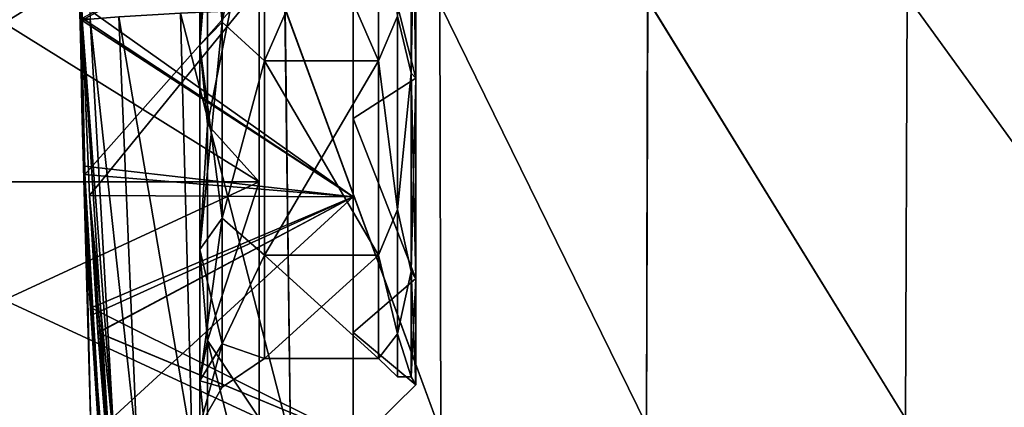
# Model space of a CAD drawing. Header units: millimetres. Extents: x -36 to 82, y -89 to 17.
# Tile 55 of 79: x -16.24 to -5.78, y -9.63 to -5.51. Entities that reach past the tile are written whole.
import ezdxf

# ---------------------------------------------------------------- set-up
doc = ezdxf.new("R2010")
doc.units = ezdxf.units.MM
doc.header["$LTSCALE"] = 65.185185
for name, color, linetype in [('126', 7, 'CONTINUOUS'), ('127', 7, 'CONTINUOUS'), ('128', 7, 'CONTINUOUS'), ('133', 7, 'CONTINUOUS'), ('134', 7, 'CONTINUOUS'), ('137', 7, 'CONTINUOUS'), ('147', 7, 'CONTINUOUS'), ('148', 7, 'CONTINUOUS'), ('149', 7, 'CONTINUOUS'), ('154', 7, 'CONTINUOUS'), ('155', 7, 'CONTINUOUS'), ('158', 7, 'CONTINUOUS'), ('23', 7, 'CONTINUOUS'), ('24', 7, 'CONTINUOUS'), ('26', 7, 'CONTINUOUS'), ('27', 7, 'CONTINUOUS'), ('29', 7, 'CONTINUOUS'), ('39', 7, 'CONTINUOUS'), ('40', 7, 'CONTINUOUS'), ('42', 7, 'CONTINUOUS'), ('65', 7, 'CONTINUOUS'), ('66', 7, 'CONTINUOUS')]:
    doc.layers.add(name, color=color, linetype=linetype)

msp = doc.modelspace()

# ---------------------------------------------------------------- linework, layer by layer
at = {"layer": '126', "color": 7, "linetype": 'CONTINUOUS', "true_color": 0xe6e6e6}
for points in [[(-12.029, -3.261, 67.54), (-12.029, -6.129, 69.196), (-12.078, -3.232, 67.62), (-12.029, -3.261, 67.54)], [(-12.078, -3.232, 67.62), (-12.029, -6.129, 69.196), (-12.078, -6.075, 69.261), (-12.078, -3.232, 67.62)], [(-12.078, -6.074, 83.739), (-12.029, -3.261, 85.46), (-12.078, -3.232, 85.38), (-12.078, -6.074, 83.739)], [(-12.029, -6.129, 83.804), (-12.029, -3.261, 85.46), (-12.078, -6.074, 83.739), (-12.029, -6.129, 83.804)], [(-12.078, -8.184, 81.225), (-12.029, -6.129, 83.804), (-12.078, -6.074, 83.739), (-12.078, -8.184, 81.225)], [(-12.029, -6.129, 69.196), (-12.029, -8.258, 71.732), (-12.078, -6.075, 69.261), (-12.029, -6.129, 69.196)], [(-12.078, -6.075, 69.261), (-12.029, -8.258, 71.732), (-12.078, -8.184, 71.775), (-12.078, -6.075, 69.261)], [(-12.029, -8.258, 81.268), (-12.029, -6.129, 83.804), (-12.078, -8.184, 81.225), (-12.029, -8.258, 81.268)], [(-12.029, -8.258, 71.732), (-12.029, -9.39, 74.844), (-12.078, -8.184, 71.775), (-12.029, -8.258, 71.732)], [(-12.078, -8.184, 71.775), (-12.029, -9.39, 74.844), (-12.078, -9.306, 74.859), (-12.078, -8.184, 71.775)], [(-12.078, -9.306, 78.141), (-12.029, -8.258, 81.268), (-12.078, -8.184, 81.225), (-12.078, -9.306, 78.141)], [(-12.029, -9.39, 78.156), (-12.029, -8.258, 81.268), (-12.078, -9.306, 78.141), (-12.029, -9.39, 78.156)], [(-12.029, -9.39, 74.844), (-12.029, -9.39, 78.156), (-12.078, -9.306, 74.859), (-12.029, -9.39, 74.844)], [(-12.078, -9.306, 74.859), (-12.029, -9.39, 78.156), (-12.078, -9.306, 78.141), (-12.078, -9.306, 74.859)]]:
    msp.add_3dface(points, dxfattribs=at)
at = {"layer": '127', "color": 7, "linetype": 'CONTINUOUS', "true_color": 0xe6e6e6}
for points in [[(-12.425, -5.946, 69.414), (-12.425, -3.164, 67.808), (-12.225, -5.469, 68.973), (-12.425, -5.946, 69.414)], [(-12.425, -3.164, 85.192), (-12.425, -5.946, 83.586), (-12.225, -5.469, 84.027), (-12.425, -3.164, 85.192)], [(-12.078, -3.232, 67.62), (-12.078, -6.075, 69.261), (-12.225, -5.469, 68.973), (-12.078, -3.232, 67.62)], [(-12.078, -6.074, 83.739), (-12.078, -3.232, 85.38), (-12.225, -5.469, 84.027), (-12.078, -6.074, 83.739)], [(-12.225, -7.527, 71.031), (-12.425, -5.946, 69.414), (-12.225, -5.469, 68.973), (-12.225, -7.527, 71.031)], [(-12.225, -5.469, 84.027), (-12.425, -5.946, 83.586), (-12.225, -7.527, 81.969), (-12.225, -5.469, 84.027)], [(-12.078, -6.075, 69.261), (-12.225, -7.527, 71.031), (-12.225, -5.469, 68.973), (-12.078, -6.075, 69.261)], [(-12.078, -6.074, 83.739), (-12.225, -5.469, 84.027), (-12.225, -7.527, 81.969), (-12.078, -6.074, 83.739)], [(-12.425, -8.011, 71.875), (-12.425, -5.946, 69.414), (-12.225, -7.527, 71.031), (-12.425, -8.011, 71.875)], [(-12.425, -5.946, 83.586), (-12.425, -8.011, 81.125), (-12.225, -7.527, 81.969), (-12.425, -5.946, 83.586)], [(-12.078, -8.184, 81.225), (-12.078, -6.074, 83.739), (-12.225, -7.527, 81.969), (-12.078, -8.184, 81.225)], [(-12.078, -6.075, 69.261), (-12.078, -8.184, 71.775), (-12.225, -7.527, 71.031), (-12.078, -6.075, 69.261)], [(-12.225, -8.848, 73.625), (-12.425, -8.011, 71.875), (-12.225, -7.527, 71.031), (-12.225, -8.848, 73.625)], [(-12.225, -7.527, 81.969), (-12.425, -8.011, 81.125), (-12.225, -8.848, 79.375), (-12.225, -7.527, 81.969)], [(-12.078, -8.184, 71.775), (-12.225, -8.848, 73.625), (-12.225, -7.527, 71.031), (-12.078, -8.184, 71.775)], [(-12.078, -8.184, 81.225), (-12.225, -7.527, 81.969), (-12.225, -8.848, 79.375), (-12.078, -8.184, 81.225)], [(-12.425, -9.11, 74.894), (-12.425, -8.011, 71.875), (-12.225, -8.848, 73.625), (-12.425, -9.11, 74.894)], [(-12.425, -8.011, 81.125), (-12.425, -9.109, 78.106), (-12.225, -8.848, 79.375), (-12.425, -8.011, 81.125)], [(-12.078, -8.184, 71.775), (-12.078, -9.306, 74.859), (-12.225, -8.848, 73.625), (-12.078, -8.184, 71.775)], [(-12.078, -9.306, 78.141), (-12.078, -8.184, 81.225), (-12.225, -8.848, 79.375), (-12.078, -9.306, 78.141)], [(-12.225, -9.304, 76.5), (-12.425, -9.11, 74.894), (-12.225, -8.848, 73.625), (-12.225, -9.304, 76.5)], [(-12.225, -8.848, 79.375), (-12.425, -9.109, 78.106), (-12.225, -9.304, 76.5), (-12.225, -8.848, 79.375)], [(-12.078, -9.306, 74.859), (-12.225, -9.304, 76.5), (-12.225, -8.848, 73.625), (-12.078, -9.306, 74.859)], [(-12.078, -9.306, 78.141), (-12.225, -8.848, 79.375), (-12.225, -9.304, 76.5), (-12.078, -9.306, 78.141)], [(-12.425, -9.109, 78.106), (-12.425, -9.11, 74.894), (-12.225, -9.304, 76.5), (-12.425, -9.109, 78.106)], [(-12.078, -9.306, 74.859), (-12.078, -9.306, 78.141), (-12.225, -9.304, 76.5), (-12.078, -9.306, 74.859)]]:
    msp.add_3dface(points, dxfattribs=at)
at = {"layer": '128', "color": 7, "linetype": 'CONTINUOUS', "true_color": 0xe6e6e6}
for points in [[(-12.425, -3.164, 67.808), (-12.425, -5.946, 69.414), (-13.636, -5.946, 69.414), (-12.425, -3.164, 67.808)], [(-13.636, -3.164, 67.808), (-12.425, -3.164, 67.808), (-13.636, -5.946, 69.414), (-13.636, -3.164, 67.808)], [(-12.425, -5.946, 83.586), (-12.425, -3.164, 85.192), (-13.636, -3.164, 85.192), (-12.425, -5.946, 83.586)], [(-13.636, -5.946, 83.586), (-12.425, -5.946, 83.586), (-13.636, -3.164, 85.192), (-13.636, -5.946, 83.586)], [(-12.425, -5.946, 69.414), (-12.425, -8.011, 71.875), (-13.636, -8.011, 71.875), (-12.425, -5.946, 69.414)], [(-13.636, -5.946, 69.414), (-12.425, -5.946, 69.414), (-13.636, -8.011, 71.875), (-13.636, -5.946, 69.414)], [(-12.425, -8.011, 81.125), (-12.425, -5.946, 83.586), (-13.636, -5.946, 83.586), (-12.425, -8.011, 81.125)], [(-13.636, -8.011, 81.125), (-12.425, -8.011, 81.125), (-13.636, -5.946, 83.586), (-13.636, -8.011, 81.125)], [(-12.425, -8.011, 71.875), (-12.425, -9.11, 74.894), (-13.636, -9.109, 74.894), (-12.425, -8.011, 71.875)], [(-13.636, -8.011, 71.875), (-12.425, -8.011, 71.875), (-13.636, -9.109, 74.894), (-13.636, -8.011, 71.875)], [(-12.425, -9.109, 78.106), (-12.425, -8.011, 81.125), (-13.636, -8.011, 81.125), (-12.425, -9.109, 78.106)], [(-13.636, -9.109, 78.106), (-12.425, -9.109, 78.106), (-13.636, -8.011, 81.125), (-13.636, -9.109, 78.106)], [(-12.425, -9.11, 74.894), (-12.425, -9.109, 78.106), (-13.636, -9.109, 78.106), (-12.425, -9.11, 74.894)], [(-13.636, -9.109, 74.894), (-12.425, -9.11, 74.894), (-13.636, -9.109, 78.106), (-13.636, -9.109, 74.894)]]:
    msp.add_3dface(points, dxfattribs=at)
at = {"layer": '133', "color": 7, "linetype": 'CONTINUOUS', "true_color": 0xe6e6e6}
for points in [[(-14.086, -2.909, 67.547), (-14.086, -5.533, 68.884), (-14.325, -3.037, 67.152), (-14.086, -2.909, 67.547)], [(-14.086, -5.533, 84.116), (-14.086, -2.909, 85.453), (-14.325, -5.777, 84.452), (-14.086, -5.533, 84.116)], [(-14.325, -5.777, 84.452), (-14.086, -2.909, 85.453), (-14.325, -3.037, 85.848), (-14.325, -5.777, 84.452)], [(-14.086, -2.909, 67.547), (-13.636, -3.164, 67.808), (-14.086, -5.533, 68.884), (-14.086, -2.909, 67.547)], [(-14.086, -5.533, 84.116), (-13.636, -3.164, 85.192), (-14.086, -2.909, 85.453), (-14.086, -5.533, 84.116)], [(-14.325, -3.037, 67.152), (-14.086, -5.533, 68.884), (-14.325, -5.777, 68.548), (-14.325, -3.037, 67.152)], [(-14.325, -3.037, 67.152), (-14.325, -5.777, 68.548), (-14.242, -3.523, 66.821), (-14.325, -3.037, 67.152)], [(-14.325, -5.777, 84.452), (-14.325, -3.037, 85.848), (-14.242, -3.523, 86.179), (-14.325, -5.777, 84.452)], [(-13.636, -3.164, 67.808), (-13.636, -5.946, 69.414), (-14.086, -5.533, 68.884), (-13.636, -3.164, 67.808)], [(-13.636, -5.946, 83.586), (-13.636, -3.164, 85.192), (-14.086, -5.533, 84.116), (-13.636, -5.946, 83.586)], [(-14.242, -3.523, 66.821), (-14.325, -5.777, 68.548), (-14.242, -6.621, 68.61), (-14.242, -3.523, 66.821)], [(-14.242, -6.621, 84.39), (-14.325, -5.777, 84.452), (-14.242, -3.523, 86.179), (-14.242, -6.621, 84.39)], [(-14.086, -5.533, 68.884), (-14.086, -7.616, 70.967), (-14.325, -5.777, 68.548), (-14.086, -5.533, 68.884)], [(-14.086, -7.616, 82.033), (-14.086, -5.533, 84.116), (-14.325, -7.952, 82.277), (-14.086, -7.616, 82.033)], [(-14.325, -7.952, 82.277), (-14.086, -5.533, 84.116), (-14.325, -5.777, 84.452), (-14.325, -7.952, 82.277)], [(-14.086, -5.533, 68.884), (-13.636, -5.946, 69.414), (-14.086, -7.616, 70.967), (-14.086, -5.533, 68.884)], [(-14.086, -7.616, 82.033), (-13.636, -5.946, 83.586), (-14.086, -5.533, 84.116), (-14.086, -7.616, 82.033)], [(-14.325, -5.777, 68.548), (-14.086, -7.616, 70.967), (-14.325, -7.952, 70.723), (-14.325, -5.777, 68.548)], [(-14.325, -5.777, 68.548), (-14.325, -7.952, 70.723), (-14.242, -6.621, 68.61), (-14.325, -5.777, 68.548)], [(-14.325, -7.952, 82.277), (-14.325, -5.777, 84.452), (-14.242, -6.621, 84.39), (-14.325, -7.952, 82.277)], [(-13.636, -5.946, 69.414), (-13.636, -8.011, 71.875), (-14.086, -7.616, 70.967), (-13.636, -5.946, 69.414)], [(-13.636, -8.011, 81.125), (-13.636, -5.946, 83.586), (-14.086, -7.616, 82.033), (-13.636, -8.011, 81.125)], [(-14.242, -6.621, 68.61), (-14.325, -7.952, 70.723), (-14.242, -8.92, 71.35), (-14.242, -6.621, 68.61)], [(-14.242, -8.92, 81.65), (-14.325, -7.952, 82.277), (-14.242, -6.621, 84.39), (-14.242, -8.92, 81.65)], [(-14.086, -7.616, 70.967), (-14.086, -8.953, 73.591), (-14.325, -7.952, 70.723), (-14.086, -7.616, 70.967)], [(-14.086, -8.953, 79.409), (-14.086, -7.616, 82.033), (-14.325, -9.348, 79.537), (-14.086, -8.953, 79.409)], [(-14.325, -9.348, 79.537), (-14.086, -7.616, 82.033), (-14.325, -7.952, 82.277), (-14.325, -9.348, 79.537)], [(-14.086, -7.616, 70.967), (-13.636, -8.011, 71.875), (-14.086, -8.953, 73.591), (-14.086, -7.616, 70.967)], [(-14.086, -8.953, 79.409), (-13.636, -8.011, 81.125), (-14.086, -7.616, 82.033), (-14.086, -8.953, 79.409)], [(-14.325, -7.952, 70.723), (-14.086, -8.953, 73.591), (-14.325, -9.348, 73.463), (-14.325, -7.952, 70.723)], [(-14.325, -7.952, 70.723), (-14.325, -9.348, 73.463), (-14.242, -8.92, 71.35), (-14.325, -7.952, 70.723)], [(-14.325, -9.348, 79.537), (-14.325, -7.952, 82.277), (-14.242, -8.92, 81.65), (-14.325, -9.348, 79.537)], [(-13.636, -8.011, 71.875), (-13.636, -9.109, 74.894), (-14.086, -8.953, 73.591), (-13.636, -8.011, 71.875)], [(-13.636, -9.109, 78.106), (-13.636, -8.011, 81.125), (-14.086, -8.953, 79.409), (-13.636, -9.109, 78.106)], [(-14.242, -8.92, 71.35), (-14.325, -9.348, 73.463), (-14.242, -10.144, 74.711), (-14.242, -8.92, 71.35)], [(-14.242, -10.144, 78.289), (-14.325, -9.348, 79.537), (-14.242, -8.92, 81.65), (-14.242, -10.144, 78.289)], [(-14.086, -8.953, 73.591), (-14.086, -9.414, 76.5), (-14.325, -9.348, 73.463), (-14.086, -8.953, 73.591)], [(-14.086, -9.414, 76.5), (-14.086, -8.953, 79.409), (-14.325, -9.829, 76.5), (-14.086, -9.414, 76.5)], [(-14.325, -9.829, 76.5), (-14.086, -8.953, 79.409), (-14.325, -9.348, 79.537), (-14.325, -9.829, 76.5)], [(-14.086, -8.953, 73.591), (-13.636, -9.109, 74.894), (-14.086, -9.414, 76.5), (-14.086, -8.953, 73.591)], [(-14.086, -9.414, 76.5), (-13.636, -9.109, 78.106), (-14.086, -8.953, 79.409), (-14.086, -9.414, 76.5)], [(-13.636, -9.109, 74.894), (-13.636, -9.109, 78.106), (-14.086, -9.414, 76.5), (-13.636, -9.109, 74.894)], [(-14.325, -9.348, 73.463), (-14.086, -9.414, 76.5), (-14.325, -9.829, 76.5), (-14.325, -9.348, 73.463)], [(-14.325, -9.348, 73.463), (-14.325, -9.829, 76.5), (-14.242, -10.144, 74.711), (-14.325, -9.348, 73.463)], [(-14.325, -9.829, 76.5), (-14.325, -9.348, 79.537), (-14.242, -10.144, 78.289), (-14.325, -9.829, 76.5)]]:
    msp.add_3dface(points, dxfattribs=at)
at = {"layer": '134', "color": 7, "linetype": 'CONTINUOUS', "true_color": 0xe6e6e6}
for points in [[(-14.242, -3.523, 66.821), (-14.242, -6.621, 68.61), (-13.694, -3.848, 65.929), (-14.242, -3.523, 66.821)], [(-14.242, -6.621, 84.39), (-14.242, -3.523, 86.179), (-13.694, -3.848, 87.071), (-14.242, -6.621, 84.39)], [(-13.694, -3.848, 65.929), (-14.242, -6.621, 68.61), (-13.694, -7.232, 67.882), (-13.694, -3.848, 65.929)], [(-13.694, -7.232, 85.118), (-14.242, -6.621, 84.39), (-13.694, -3.848, 87.071), (-13.694, -7.232, 85.118)], [(-14.242, -6.621, 68.61), (-14.242, -8.92, 71.35), (-13.694, -7.232, 67.882), (-14.242, -6.621, 68.61)], [(-14.242, -8.92, 81.65), (-14.242, -6.621, 84.39), (-13.694, -7.232, 85.118), (-14.242, -8.92, 81.65)], [(-13.694, -7.232, 67.882), (-14.242, -8.92, 71.35), (-13.694, -9.743, 70.875), (-13.694, -7.232, 67.882)], [(-13.694, -9.743, 82.125), (-14.242, -8.92, 81.65), (-13.694, -7.232, 85.118), (-13.694, -9.743, 82.125)], [(-14.242, -8.92, 71.35), (-14.242, -10.144, 74.711), (-13.694, -9.743, 70.875), (-14.242, -8.92, 71.35)], [(-14.242, -10.144, 78.289), (-14.242, -8.92, 81.65), (-13.694, -11.079, 78.454), (-14.242, -10.144, 78.289)], [(-13.694, -11.079, 78.454), (-14.242, -8.92, 81.65), (-13.694, -9.743, 82.125), (-13.694, -11.079, 78.454)]]:
    msp.add_3dface(points, dxfattribs=at)
at = {"layer": '137', "color": 7, "linetype": 'CONTINUOUS', "true_color": 0xe6e6e6}
for points in [[(-13.694, -3.848, 65.929), (-13.694, -7.232, 67.882), (-19.116, -3.848, 65.929), (-13.694, -3.848, 65.929)], [(-19.116, -3.848, 65.929), (-13.694, -7.232, 67.882), (-19.116, -7.232, 67.882), (-19.116, -3.848, 65.929)], [(-13.694, -7.232, 85.118), (-13.694, -3.848, 87.071), (-19.116, -7.232, 85.118), (-13.694, -7.232, 85.118)], [(-19.116, -7.232, 85.118), (-13.694, -3.848, 87.071), (-19.116, -3.848, 87.071), (-19.116, -7.232, 85.118)], [(-13.694, -7.232, 67.882), (-13.694, -9.743, 70.875), (-19.116, -7.232, 67.882), (-13.694, -7.232, 67.882)], [(-19.116, -7.232, 67.882), (-13.694, -9.743, 70.875), (-19.116, -9.743, 70.875), (-19.116, -7.232, 67.882)], [(-13.694, -9.743, 82.125), (-13.694, -7.232, 85.118), (-19.116, -9.743, 82.125), (-13.694, -9.743, 82.125)], [(-19.116, -9.743, 82.125), (-13.694, -7.232, 85.118), (-19.116, -7.232, 85.118), (-19.116, -9.743, 82.125)]]:
    msp.add_3dface(points, dxfattribs=at)
at = {"layer": '147', "color": 7, "linetype": 'CONTINUOUS', "true_color": 0xe6e6e6}
for points in [[(-12.029, -3.261, -85.46), (-12.029, -6.129, -83.804), (-12.078, -3.232, -85.38), (-12.029, -3.261, -85.46)], [(-12.078, -3.232, -85.38), (-12.029, -6.129, -83.804), (-12.078, -6.075, -83.739), (-12.078, -3.232, -85.38)], [(-12.078, -6.074, -69.261), (-12.029, -3.261, -67.54), (-12.078, -3.232, -67.62), (-12.078, -6.074, -69.261)], [(-12.029, -6.129, -69.196), (-12.029, -3.261, -67.54), (-12.078, -6.074, -69.261), (-12.029, -6.129, -69.196)], [(-12.078, -8.184, -71.775), (-12.029, -6.129, -69.196), (-12.078, -6.074, -69.261), (-12.078, -8.184, -71.775)], [(-12.029, -6.129, -83.804), (-12.029, -8.258, -81.268), (-12.078, -6.075, -83.739), (-12.029, -6.129, -83.804)], [(-12.078, -6.075, -83.739), (-12.029, -8.258, -81.268), (-12.078, -8.184, -81.225), (-12.078, -6.075, -83.739)], [(-12.029, -8.258, -71.732), (-12.029, -6.129, -69.196), (-12.078, -8.184, -71.775), (-12.029, -8.258, -71.732)], [(-12.029, -8.258, -81.268), (-12.029, -9.39, -78.156), (-12.078, -8.184, -81.225), (-12.029, -8.258, -81.268)], [(-12.078, -8.184, -81.225), (-12.029, -9.39, -78.156), (-12.078, -9.306, -78.141), (-12.078, -8.184, -81.225)], [(-12.078, -9.306, -74.859), (-12.029, -8.258, -71.732), (-12.078, -8.184, -71.775), (-12.078, -9.306, -74.859)], [(-12.029, -9.39, -74.844), (-12.029, -8.258, -71.732), (-12.078, -9.306, -74.859), (-12.029, -9.39, -74.844)], [(-12.029, -9.39, -78.156), (-12.029, -9.39, -74.844), (-12.078, -9.306, -78.141), (-12.029, -9.39, -78.156)], [(-12.078, -9.306, -78.141), (-12.029, -9.39, -74.844), (-12.078, -9.306, -74.859), (-12.078, -9.306, -78.141)]]:
    msp.add_3dface(points, dxfattribs=at)
at = {"layer": '148', "color": 7, "linetype": 'CONTINUOUS', "true_color": 0xe6e6e6}
for points in [[(-12.425, -5.946, -83.586), (-12.425, -3.164, -85.192), (-12.225, -5.469, -84.027), (-12.425, -5.946, -83.586)], [(-12.425, -3.164, -67.808), (-12.425, -5.946, -69.414), (-12.225, -5.469, -68.973), (-12.425, -3.164, -67.808)], [(-12.078, -3.232, -85.38), (-12.078, -6.075, -83.739), (-12.225, -5.469, -84.027), (-12.078, -3.232, -85.38)], [(-12.078, -6.074, -69.261), (-12.078, -3.232, -67.62), (-12.225, -5.469, -68.973), (-12.078, -6.074, -69.261)], [(-12.225, -7.527, -81.969), (-12.425, -5.946, -83.586), (-12.225, -5.469, -84.027), (-12.225, -7.527, -81.969)], [(-12.225, -5.469, -68.973), (-12.425, -5.946, -69.414), (-12.225, -7.527, -71.031), (-12.225, -5.469, -68.973)], [(-12.078, -6.075, -83.739), (-12.225, -7.527, -81.969), (-12.225, -5.469, -84.027), (-12.078, -6.075, -83.739)], [(-12.078, -6.074, -69.261), (-12.225, -5.469, -68.973), (-12.225, -7.527, -71.031), (-12.078, -6.074, -69.261)], [(-12.425, -8.011, -81.125), (-12.425, -5.946, -83.586), (-12.225, -7.527, -81.969), (-12.425, -8.011, -81.125)], [(-12.425, -5.946, -69.414), (-12.425, -8.011, -71.875), (-12.225, -7.527, -71.031), (-12.425, -5.946, -69.414)], [(-12.078, -8.184, -71.775), (-12.078, -6.074, -69.261), (-12.225, -7.527, -71.031), (-12.078, -8.184, -71.775)], [(-12.078, -6.075, -83.739), (-12.078, -8.184, -81.225), (-12.225, -7.527, -81.969), (-12.078, -6.075, -83.739)], [(-12.225, -8.848, -79.375), (-12.425, -8.011, -81.125), (-12.225, -7.527, -81.969), (-12.225, -8.848, -79.375)], [(-12.225, -7.527, -71.031), (-12.425, -8.011, -71.875), (-12.225, -8.848, -73.625), (-12.225, -7.527, -71.031)], [(-12.078, -8.184, -81.225), (-12.225, -8.848, -79.375), (-12.225, -7.527, -81.969), (-12.078, -8.184, -81.225)], [(-12.078, -8.184, -71.775), (-12.225, -7.527, -71.031), (-12.225, -8.848, -73.625), (-12.078, -8.184, -71.775)], [(-12.425, -9.11, -78.106), (-12.425, -8.011, -81.125), (-12.225, -8.848, -79.375), (-12.425, -9.11, -78.106)], [(-12.425, -8.011, -71.875), (-12.425, -9.109, -74.894), (-12.225, -8.848, -73.625), (-12.425, -8.011, -71.875)], [(-12.078, -8.184, -81.225), (-12.078, -9.306, -78.141), (-12.225, -8.848, -79.375), (-12.078, -8.184, -81.225)], [(-12.078, -9.306, -74.859), (-12.078, -8.184, -71.775), (-12.225, -8.848, -73.625), (-12.078, -9.306, -74.859)], [(-12.225, -9.304, -76.5), (-12.425, -9.11, -78.106), (-12.225, -8.848, -79.375), (-12.225, -9.304, -76.5)], [(-12.225, -8.848, -73.625), (-12.425, -9.109, -74.894), (-12.225, -9.304, -76.5), (-12.225, -8.848, -73.625)], [(-12.078, -9.306, -78.141), (-12.225, -9.304, -76.5), (-12.225, -8.848, -79.375), (-12.078, -9.306, -78.141)], [(-12.078, -9.306, -74.859), (-12.225, -8.848, -73.625), (-12.225, -9.304, -76.5), (-12.078, -9.306, -74.859)], [(-12.425, -9.109, -74.894), (-12.425, -9.11, -78.106), (-12.225, -9.304, -76.5), (-12.425, -9.109, -74.894)], [(-12.078, -9.306, -78.141), (-12.078, -9.306, -74.859), (-12.225, -9.304, -76.5), (-12.078, -9.306, -78.141)]]:
    msp.add_3dface(points, dxfattribs=at)
at = {"layer": '149', "color": 7, "linetype": 'CONTINUOUS', "true_color": 0xe6e6e6}
for points in [[(-12.425, -3.164, -85.192), (-12.425, -5.946, -83.586), (-13.636, -5.946, -83.586), (-12.425, -3.164, -85.192)], [(-13.636, -3.164, -85.192), (-12.425, -3.164, -85.192), (-13.636, -5.946, -83.586), (-13.636, -3.164, -85.192)], [(-12.425, -5.946, -69.414), (-12.425, -3.164, -67.808), (-13.636, -3.164, -67.808), (-12.425, -5.946, -69.414)], [(-13.636, -5.946, -69.414), (-12.425, -5.946, -69.414), (-13.636, -3.164, -67.808), (-13.636, -5.946, -69.414)], [(-12.425, -5.946, -83.586), (-12.425, -8.011, -81.125), (-13.636, -8.011, -81.125), (-12.425, -5.946, -83.586)], [(-13.636, -5.946, -83.586), (-12.425, -5.946, -83.586), (-13.636, -8.011, -81.125), (-13.636, -5.946, -83.586)], [(-12.425, -8.011, -71.875), (-12.425, -5.946, -69.414), (-13.636, -5.946, -69.414), (-12.425, -8.011, -71.875)], [(-13.636, -8.011, -71.875), (-12.425, -8.011, -71.875), (-13.636, -5.946, -69.414), (-13.636, -8.011, -71.875)], [(-12.425, -8.011, -81.125), (-12.425, -9.11, -78.106), (-13.636, -9.109, -78.106), (-12.425, -8.011, -81.125)], [(-13.636, -8.011, -81.125), (-12.425, -8.011, -81.125), (-13.636, -9.109, -78.106), (-13.636, -8.011, -81.125)], [(-12.425, -9.109, -74.894), (-12.425, -8.011, -71.875), (-13.636, -8.011, -71.875), (-12.425, -9.109, -74.894)], [(-13.636, -9.109, -74.894), (-12.425, -9.109, -74.894), (-13.636, -8.011, -71.875), (-13.636, -9.109, -74.894)], [(-12.425, -9.11, -78.106), (-12.425, -9.109, -74.894), (-13.636, -9.109, -74.894), (-12.425, -9.11, -78.106)], [(-13.636, -9.109, -78.106), (-12.425, -9.11, -78.106), (-13.636, -9.109, -74.894), (-13.636, -9.109, -78.106)]]:
    msp.add_3dface(points, dxfattribs=at)
at = {"layer": '154', "color": 7, "linetype": 'CONTINUOUS', "true_color": 0xe6e6e6}
for points in [[(-14.086, -2.909, -85.453), (-14.086, -5.533, -84.116), (-14.325, -3.037, -85.848), (-14.086, -2.909, -85.453)], [(-14.086, -5.533, -68.884), (-14.086, -2.909, -67.547), (-14.325, -5.777, -68.548), (-14.086, -5.533, -68.884)], [(-14.325, -5.777, -68.548), (-14.086, -2.909, -67.547), (-14.325, -3.037, -67.152), (-14.325, -5.777, -68.548)], [(-14.086, -2.909, -85.453), (-13.636, -3.164, -85.192), (-14.086, -5.533, -84.116), (-14.086, -2.909, -85.453)], [(-14.086, -5.533, -68.884), (-13.636, -3.164, -67.808), (-14.086, -2.909, -67.547), (-14.086, -5.533, -68.884)], [(-14.325, -3.037, -85.848), (-14.086, -5.533, -84.116), (-14.325, -5.777, -84.452), (-14.325, -3.037, -85.848)], [(-14.325, -3.037, -85.848), (-14.325, -5.777, -84.452), (-14.242, -3.523, -86.179), (-14.325, -3.037, -85.848)], [(-14.325, -5.777, -68.548), (-14.325, -3.037, -67.152), (-14.242, -3.523, -66.821), (-14.325, -5.777, -68.548)], [(-13.636, -3.164, -85.192), (-13.636, -5.946, -83.586), (-14.086, -5.533, -84.116), (-13.636, -3.164, -85.192)], [(-13.636, -5.946, -69.414), (-13.636, -3.164, -67.808), (-14.086, -5.533, -68.884), (-13.636, -5.946, -69.414)], [(-14.242, -3.523, -86.179), (-14.325, -5.777, -84.452), (-14.242, -6.621, -84.39), (-14.242, -3.523, -86.179)], [(-14.242, -6.621, -68.61), (-14.325, -5.777, -68.548), (-14.242, -3.523, -66.821), (-14.242, -6.621, -68.61)], [(-14.086, -5.533, -84.116), (-14.086, -7.616, -82.033), (-14.325, -5.777, -84.452), (-14.086, -5.533, -84.116)], [(-14.086, -7.616, -70.967), (-14.086, -5.533, -68.884), (-14.325, -7.952, -70.723), (-14.086, -7.616, -70.967)], [(-14.325, -7.952, -70.723), (-14.086, -5.533, -68.884), (-14.325, -5.777, -68.548), (-14.325, -7.952, -70.723)], [(-14.086, -5.533, -84.116), (-13.636, -5.946, -83.586), (-14.086, -7.616, -82.033), (-14.086, -5.533, -84.116)], [(-14.086, -7.616, -70.967), (-13.636, -5.946, -69.414), (-14.086, -5.533, -68.884), (-14.086, -7.616, -70.967)], [(-14.325, -5.777, -84.452), (-14.086, -7.616, -82.033), (-14.325, -7.952, -82.277), (-14.325, -5.777, -84.452)], [(-14.325, -5.777, -84.452), (-14.325, -7.952, -82.277), (-14.242, -6.621, -84.39), (-14.325, -5.777, -84.452)], [(-14.325, -7.952, -70.723), (-14.325, -5.777, -68.548), (-14.242, -6.621, -68.61), (-14.325, -7.952, -70.723)], [(-13.636, -5.946, -83.586), (-13.636, -8.011, -81.125), (-14.086, -7.616, -82.033), (-13.636, -5.946, -83.586)], [(-13.636, -8.011, -71.875), (-13.636, -5.946, -69.414), (-14.086, -7.616, -70.967), (-13.636, -8.011, -71.875)], [(-14.242, -6.621, -84.39), (-14.325, -7.952, -82.277), (-14.242, -8.92, -81.65), (-14.242, -6.621, -84.39)], [(-14.242, -8.92, -71.35), (-14.325, -7.952, -70.723), (-14.242, -6.621, -68.61), (-14.242, -8.92, -71.35)], [(-14.086, -7.616, -82.033), (-14.086, -8.953, -79.409), (-14.325, -7.952, -82.277), (-14.086, -7.616, -82.033)], [(-14.086, -8.953, -73.591), (-14.086, -7.616, -70.967), (-14.325, -9.348, -73.463), (-14.086, -8.953, -73.591)], [(-14.325, -9.348, -73.463), (-14.086, -7.616, -70.967), (-14.325, -7.952, -70.723), (-14.325, -9.348, -73.463)], [(-14.086, -7.616, -82.033), (-13.636, -8.011, -81.125), (-14.086, -8.953, -79.409), (-14.086, -7.616, -82.033)], [(-14.086, -8.953, -73.591), (-13.636, -8.011, -71.875), (-14.086, -7.616, -70.967), (-14.086, -8.953, -73.591)], [(-14.325, -7.952, -82.277), (-14.086, -8.953, -79.409), (-14.325, -9.348, -79.537), (-14.325, -7.952, -82.277)], [(-14.325, -7.952, -82.277), (-14.325, -9.348, -79.537), (-14.242, -8.92, -81.65), (-14.325, -7.952, -82.277)], [(-14.325, -9.348, -73.463), (-14.325, -7.952, -70.723), (-14.242, -8.92, -71.35), (-14.325, -9.348, -73.463)], [(-13.636, -8.011, -81.125), (-13.636, -9.109, -78.106), (-14.086, -8.953, -79.409), (-13.636, -8.011, -81.125)], [(-13.636, -9.109, -74.894), (-13.636, -8.011, -71.875), (-14.086, -8.953, -73.591), (-13.636, -9.109, -74.894)], [(-14.242, -8.92, -81.65), (-14.325, -9.348, -79.537), (-14.242, -10.144, -78.289), (-14.242, -8.92, -81.65)], [(-14.242, -10.144, -74.711), (-14.325, -9.348, -73.463), (-14.242, -8.92, -71.35), (-14.242, -10.144, -74.711)], [(-14.086, -8.953, -79.409), (-14.086, -9.414, -76.5), (-14.325, -9.348, -79.537), (-14.086, -8.953, -79.409)], [(-14.086, -9.414, -76.5), (-14.086, -8.953, -73.591), (-14.325, -9.829, -76.5), (-14.086, -9.414, -76.5)], [(-14.325, -9.829, -76.5), (-14.086, -8.953, -73.591), (-14.325, -9.348, -73.463), (-14.325, -9.829, -76.5)], [(-14.086, -8.953, -79.409), (-13.636, -9.109, -78.106), (-14.086, -9.414, -76.5), (-14.086, -8.953, -79.409)], [(-14.086, -9.414, -76.5), (-13.636, -9.109, -74.894), (-14.086, -8.953, -73.591), (-14.086, -9.414, -76.5)], [(-13.636, -9.109, -78.106), (-13.636, -9.109, -74.894), (-14.086, -9.414, -76.5), (-13.636, -9.109, -78.106)], [(-14.325, -9.348, -79.537), (-14.086, -9.414, -76.5), (-14.325, -9.829, -76.5), (-14.325, -9.348, -79.537)], [(-14.325, -9.348, -79.537), (-14.325, -9.829, -76.5), (-14.242, -10.144, -78.289), (-14.325, -9.348, -79.537)], [(-14.325, -9.829, -76.5), (-14.325, -9.348, -73.463), (-14.242, -10.144, -74.711), (-14.325, -9.829, -76.5)]]:
    msp.add_3dface(points, dxfattribs=at)
at = {"layer": '155', "color": 7, "linetype": 'CONTINUOUS', "true_color": 0xe6e6e6}
for points in [[(-14.242, -3.523, -86.179), (-14.242, -6.621, -84.39), (-13.694, -3.848, -87.071), (-14.242, -3.523, -86.179)], [(-14.242, -6.621, -68.61), (-14.242, -3.523, -66.821), (-13.694, -3.848, -65.929), (-14.242, -6.621, -68.61)], [(-13.694, -3.848, -87.071), (-14.242, -6.621, -84.39), (-13.694, -7.232, -85.118), (-13.694, -3.848, -87.071)], [(-13.694, -7.232, -67.882), (-14.242, -6.621, -68.61), (-13.694, -3.848, -65.929), (-13.694, -7.232, -67.882)], [(-14.242, -6.621, -84.39), (-14.242, -8.92, -81.65), (-13.694, -7.232, -85.118), (-14.242, -6.621, -84.39)], [(-14.242, -8.92, -71.35), (-14.242, -6.621, -68.61), (-13.694, -7.232, -67.882), (-14.242, -8.92, -71.35)], [(-13.694, -7.232, -85.118), (-14.242, -8.92, -81.65), (-13.694, -9.743, -82.125), (-13.694, -7.232, -85.118)], [(-13.694, -9.743, -70.875), (-14.242, -8.92, -71.35), (-13.694, -7.232, -67.882), (-13.694, -9.743, -70.875)], [(-14.242, -8.92, -81.65), (-14.242, -10.144, -78.289), (-13.694, -9.743, -82.125), (-14.242, -8.92, -81.65)], [(-14.242, -10.144, -74.711), (-14.242, -8.92, -71.35), (-13.694, -11.079, -74.546), (-14.242, -10.144, -74.711)], [(-13.694, -11.079, -74.546), (-14.242, -8.92, -71.35), (-13.694, -9.743, -70.875), (-13.694, -11.079, -74.546)]]:
    msp.add_3dface(points, dxfattribs=at)
at = {"layer": '158', "color": 7, "linetype": 'CONTINUOUS', "true_color": 0xe6e6e6}
for points in [[(-13.694, -3.848, -87.071), (-13.694, -7.232, -85.118), (-19.116, -3.848, -87.071), (-13.694, -3.848, -87.071)], [(-19.116, -3.848, -87.071), (-13.694, -7.232, -85.118), (-19.116, -7.232, -85.118), (-19.116, -3.848, -87.071)], [(-13.694, -7.232, -67.882), (-13.694, -3.848, -65.929), (-19.116, -7.232, -67.882), (-13.694, -7.232, -67.882)], [(-19.116, -7.232, -67.882), (-13.694, -3.848, -65.929), (-19.116, -3.848, -65.929), (-19.116, -7.232, -67.882)], [(-13.694, -7.232, -85.118), (-13.694, -9.743, -82.125), (-19.116, -7.232, -85.118), (-13.694, -7.232, -85.118)], [(-19.116, -7.232, -85.118), (-13.694, -9.743, -82.125), (-19.116, -9.743, -82.125), (-19.116, -7.232, -85.118)], [(-13.694, -9.743, -70.875), (-13.694, -7.232, -67.882), (-19.116, -9.743, -70.875), (-13.694, -9.743, -70.875)], [(-19.116, -9.743, -70.875), (-13.694, -7.232, -67.882), (-19.116, -7.232, -67.882), (-19.116, -9.743, -70.875)]]:
    msp.add_3dface(points, dxfattribs=at)
at = {"layer": '23', "color": 7, "linetype": 'CONTINUOUS', "true_color": 0xe6e6e6}
for points in [[(-15.535, -7.826, -56.91), (-15.66, -1.721, -56.91), (-15.551, -7.063, -67.424), (-15.535, -7.826, -56.91)], [(-15.66, -1.721, -56.91), (-15.535, -7.826, -56.91), (-15.632, -3.381, -28.441), (-15.66, -1.721, -56.91)], [(-15.551, -7.063, -67.424), (-15.66, -1.721, -56.91), (-15.604, -5.329, -66.309), (-15.551, -7.063, -67.424)], [(-15.644, -1.825, 0), (-15.632, -3.381, -28.441), (-15.58, -6.442, 0), (-15.644, -1.825, 0)], [(-15.632, -3.381, -28.441), (-15.535, -7.826, -56.91), (-15.485, -9.733, -28.441), (-15.632, -3.381, -28.441)], [(-15.632, -3.381, -28.441), (-15.485, -9.733, -28.441), (-15.58, -6.442, 0), (-15.632, -3.381, -28.441)], [(-15.58, -6.442, 0), (-15.485, -9.733, -28.441), (-15.465, -10.43, 0), (-15.58, -6.442, 0)], [(-15.48, -8.57, -68.832), (-15.535, -7.826, -56.91), (-15.551, -7.063, -67.424), (-15.48, -8.57, -68.832)], [(-15.497, -7.376, -85.323), (-15.311, -9.803, -85.323), (-15.407, -8.834, -83.863), (-15.497, -7.376, -85.323)], [(-15.23, -12.416, -56.91), (-15.535, -7.826, -56.91), (-15.308, -10.719, -72.335), (-15.23, -12.416, -56.91)], [(-15.535, -7.826, -56.91), (-15.23, -12.416, -56.91), (-15.485, -9.733, -28.441), (-15.535, -7.826, -56.91)], [(-15.308, -10.719, -72.335), (-15.535, -7.826, -56.91), (-15.396, -9.802, -70.486), (-15.308, -10.719, -72.335)], [(-15.396, -9.802, -70.486), (-15.535, -7.826, -56.91), (-15.48, -8.57, -68.832), (-15.396, -9.802, -70.486)], [(-15.407, -8.834, -83.863), (-15.311, -9.803, -85.323), (-15.313, -10.007, -82.166), (-15.407, -8.834, -83.863)]]:
    msp.add_3dface(points, dxfattribs=at)
at = {"layer": '24', "color": 7, "linetype": 'CONTINUOUS', "true_color": 0xe6e6e6}
for points in [[(-15.632, -2.899, -87.629), (-15.576, -5.513, -86.592), (-12.694, -3.933, -87.306), (-15.632, -2.899, -87.629)], [(-12.694, -7.392, -67.69), (-15.604, -5.329, -66.309), (-12.694, -3.933, -65.694), (-12.694, -7.392, -67.69)], [(-15.576, -5.513, -86.592), (-15.497, -7.376, -85.323), (-12.694, -3.933, -87.306), (-15.576, -5.513, -86.592)], [(-12.694, -3.933, -87.306), (-15.497, -7.376, -85.323), (-12.694, -7.392, -85.31), (-12.694, -3.933, -87.306)], [(-15.551, -7.063, -67.424), (-15.604, -5.329, -66.309), (-12.694, -7.392, -67.69), (-15.551, -7.063, -67.424)], [(-15.48, -8.57, -68.832), (-15.551, -7.063, -67.424), (-12.694, -7.392, -67.69), (-15.48, -8.57, -68.832)], [(-15.497, -7.376, -85.323), (-15.407, -8.834, -83.863), (-12.694, -7.392, -85.31), (-15.497, -7.376, -85.323)], [(-12.694, -9.959, -70.75), (-15.48, -8.57, -68.832), (-12.694, -7.392, -67.69), (-12.694, -9.959, -70.75)], [(-12.694, -7.392, -85.31), (-15.407, -8.834, -83.863), (-12.694, -9.959, -82.25), (-12.694, -7.392, -85.31)], [(-15.396, -9.802, -70.486), (-15.48, -8.57, -68.832), (-12.694, -9.959, -70.75), (-15.396, -9.802, -70.486)], [(-15.407, -8.834, -83.863), (-15.313, -10.007, -82.166), (-12.694, -9.959, -82.25), (-15.407, -8.834, -83.863)]]:
    msp.add_3dface(points, dxfattribs=at)
at = {"layer": '26', "color": 7, "linetype": 'CONTINUOUS', "true_color": 0xe6e6e6}
for points in [[(-12.694, -3.489, -86.085), (-12.694, -3.933, -87.306), (-12.694, -6.557, -84.313), (-12.694, -3.489, -86.085)], [(-12.694, -6.557, -68.687), (-12.694, -3.933, -65.694), (-12.694, -3.489, -66.915), (-12.694, -6.557, -68.687)], [(-12.694, -3.933, -87.306), (-12.694, -7.392, -85.31), (-12.694, -6.557, -84.313), (-12.694, -3.933, -87.306)], [(-12.694, -7.392, -67.69), (-12.694, -3.933, -65.694), (-12.694, -6.557, -68.687), (-12.694, -7.392, -67.69)], [(-12.694, -6.557, -84.313), (-12.694, -7.392, -85.31), (-12.694, -8.833, -81.6), (-12.694, -6.557, -84.313)], [(-12.694, -8.833, -71.4), (-12.694, -7.392, -67.69), (-12.694, -6.557, -68.687), (-12.694, -8.833, -71.4)], [(-12.694, -7.392, -85.31), (-12.694, -9.959, -82.25), (-12.694, -8.833, -81.6), (-12.694, -7.392, -85.31)], [(-12.694, -9.959, -70.75), (-12.694, -7.392, -67.69), (-12.694, -8.833, -71.4), (-12.694, -9.959, -70.75)], [(-12.694, -8.833, -81.6), (-12.694, -9.959, -82.25), (-12.694, -10.045, -78.271), (-12.694, -8.833, -81.6)], [(-12.694, -10.045, -74.729), (-12.694, -9.959, -70.75), (-12.694, -8.833, -71.4), (-12.694, -10.045, -74.729)]]:
    msp.add_3dface(points, dxfattribs=at)
at = {"layer": '27', "color": 7, "linetype": 'CONTINUOUS', "true_color": 0xe6e6e6}
for points in [[(-12.029, -3.261, -85.46), (-12.694, -3.489, -86.085), (-12.029, -6.129, -83.804), (-12.029, -3.261, -85.46)], [(-12.029, -6.129, -69.196), (-12.694, -3.489, -66.915), (-12.029, -3.261, -67.54), (-12.029, -6.129, -69.196)], [(-12.694, -3.489, -86.085), (-12.694, -6.557, -84.313), (-12.029, -6.129, -83.804), (-12.694, -3.489, -86.085)], [(-12.694, -6.557, -68.687), (-12.694, -3.489, -66.915), (-12.029, -6.129, -69.196), (-12.694, -6.557, -68.687)], [(-12.029, -6.129, -83.804), (-12.694, -6.557, -84.313), (-12.029, -8.258, -81.268), (-12.029, -6.129, -83.804)], [(-12.029, -8.258, -71.732), (-12.694, -6.557, -68.687), (-12.029, -6.129, -69.196), (-12.029, -8.258, -71.732)], [(-12.694, -6.557, -84.313), (-12.694, -8.833, -81.6), (-12.029, -8.258, -81.268), (-12.694, -6.557, -84.313)], [(-12.694, -8.833, -71.4), (-12.694, -6.557, -68.687), (-12.029, -8.258, -71.732), (-12.694, -8.833, -71.4)], [(-12.029, -8.258, -81.268), (-12.694, -8.833, -81.6), (-12.029, -9.39, -78.156), (-12.029, -8.258, -81.268)], [(-12.029, -9.39, -74.844), (-12.694, -8.833, -71.4), (-12.029, -8.258, -71.732), (-12.029, -9.39, -74.844)], [(-12.694, -8.833, -81.6), (-12.694, -10.045, -78.271), (-12.029, -9.39, -78.156), (-12.694, -8.833, -81.6)], [(-12.694, -10.045, -74.729), (-12.694, -8.833, -71.4), (-12.029, -9.39, -74.844), (-12.694, -10.045, -74.729)], [(-12.694, -10.045, -78.271), (-12.694, -10.045, -74.729), (-12.029, -9.39, -78.156), (-12.694, -10.045, -78.271)], [(-12.029, -9.39, -78.156), (-12.694, -10.045, -74.729), (-12.029, -9.39, -74.844), (-12.029, -9.39, -78.156)]]:
    msp.add_3dface(points, dxfattribs=at)
at = {"layer": '29', "color": 7, "linetype": 'CONTINUOUS', "true_color": 0xe6e6e6}
for points in [[(-15.576, -5.513, -86.592), (-15.632, -2.899, -87.629), (-15.49, -5.501, -89.587), (-15.576, -5.513, -86.592)], [(-9.566, -5.292, -102.901), (-9.579, -9.815, -102.296), (-11.775, -5.338, -101.283), (-9.566, -5.292, -102.901)], [(-6.828, -9.749, -103.406), (-9.579, -9.815, -102.296), (-9.566, -5.292, -102.901), (-6.828, -9.749, -103.406)], [(-6.808, -5.257, -103.85), (-6.828, -9.749, -103.406), (-9.566, -5.292, -102.901), (-6.808, -5.257, -103.85)], [(-3.588, -9.709, -103.875), (-6.828, -9.749, -103.406), (-6.808, -5.257, -103.85), (-3.588, -9.709, -103.875)], [(-3.575, -5.236, -104.243), (-3.588, -9.709, -103.875), (-6.808, -5.257, -103.85), (-3.575, -5.236, -104.243)], [(-14.531, -5.436, -96.132), (-14.407, -10.041, -94.76), (-15.185, -5.475, -92.897), (-14.531, -5.436, -96.132)], [(-13.419, -5.388, -98.994), (-13.36, -9.978, -97.877), (-14.531, -5.436, -96.132), (-13.419, -5.388, -98.994)], [(-13.36, -9.978, -97.877), (-14.407, -10.041, -94.76), (-14.531, -5.436, -96.132), (-13.36, -9.978, -97.877)], [(-11.775, -5.338, -101.283), (-11.763, -9.897, -100.442), (-13.419, -5.388, -98.994), (-11.775, -5.338, -101.283)], [(-11.763, -9.897, -100.442), (-13.36, -9.978, -97.877), (-13.419, -5.388, -98.994), (-11.763, -9.897, -100.442)], [(-9.579, -9.815, -102.296), (-11.763, -9.897, -100.442), (-11.775, -5.338, -101.283), (-9.579, -9.815, -102.296)], [(-15.231, -10.068, -88.063), (-15.576, -5.513, -86.592), (-15.49, -5.501, -89.587), (-15.231, -10.068, -88.063)], [(-15.288, -10.03, -85.323), (-15.497, -7.376, -85.323), (-15.576, -5.513, -86.592), (-15.288, -10.03, -85.323)], [(-15.288, -10.03, -85.323), (-15.576, -5.513, -86.592), (-15.231, -10.068, -88.063), (-15.288, -10.03, -85.323)], [(-15.185, -5.475, -92.897), (-14.989, -10.073, -91.364), (-15.49, -5.501, -89.587), (-15.185, -5.475, -92.897)], [(-14.989, -10.073, -91.364), (-15.231, -10.068, -88.063), (-15.49, -5.501, -89.587), (-14.989, -10.073, -91.364)], [(-14.407, -10.041, -94.76), (-14.989, -10.073, -91.364), (-15.185, -5.475, -92.897), (-14.407, -10.041, -94.76)], [(-15.288, -10.03, -85.323), (-15.311, -9.803, -85.323), (-15.497, -7.376, -85.323), (-15.288, -10.03, -85.323)]]:
    msp.add_3dface(points, dxfattribs=at)
at = {"layer": '39', "color": 7, "linetype": 'CONTINUOUS', "true_color": 0xe6e6e6}
for points in [[(-9.567, -5.292, 102.9), (-11.776, -5.338, 101.283), (-9.579, -9.815, 102.297), (-9.567, -5.292, 102.9)], [(-6.828, -9.749, 103.406), (-9.567, -5.292, 102.9), (-9.579, -9.815, 102.297), (-6.828, -9.749, 103.406)], [(-6.809, -5.257, 103.85), (-9.567, -5.292, 102.9), (-6.828, -9.749, 103.406), (-6.809, -5.257, 103.85)], [(-3.588, -9.709, 103.875), (-6.809, -5.257, 103.85), (-6.828, -9.749, 103.406), (-3.588, -9.709, 103.875)], [(-3.575, -5.236, 104.243), (-6.809, -5.257, 103.85), (-3.588, -9.709, 103.875), (-3.575, -5.236, 104.243)], [(-14.531, -5.436, 96.13), (-15.185, -5.475, 92.895), (-14.407, -10.041, 94.76), (-14.531, -5.436, 96.13)], [(-13.42, -5.388, 98.993), (-14.531, -5.436, 96.13), (-13.36, -9.978, 97.878), (-13.42, -5.388, 98.993)], [(-13.36, -9.978, 97.878), (-14.531, -5.436, 96.13), (-14.407, -10.041, 94.76), (-13.36, -9.978, 97.878)], [(-11.776, -5.338, 101.283), (-13.42, -5.388, 98.993), (-11.763, -9.897, 100.442), (-11.776, -5.338, 101.283)], [(-11.763, -9.897, 100.442), (-13.42, -5.388, 98.993), (-13.36, -9.978, 97.878), (-11.763, -9.897, 100.442)], [(-9.579, -9.815, 102.297), (-11.776, -5.338, 101.283), (-11.763, -9.897, 100.442), (-9.579, -9.815, 102.297)], [(-15.576, -5.515, 86.591), (-15.49, -5.5, 89.585), (-15.576, -5.492, 86.604), (-15.576, -5.515, 86.591)], [(-15.49, -5.5, 89.585), (-15.576, -5.515, 86.591), (-15.231, -10.068, 88.063), (-15.49, -5.5, 89.585)], [(-15.576, -5.515, 86.591), (-15.497, -7.376, 85.323), (-15.231, -10.068, 88.063), (-15.576, -5.515, 86.591)], [(-15.185, -5.475, 92.895), (-15.49, -5.5, 89.585), (-14.989, -10.073, 91.364), (-15.185, -5.475, 92.895)], [(-14.989, -10.073, 91.364), (-15.49, -5.5, 89.585), (-15.231, -10.068, 88.063), (-14.989, -10.073, 91.364)], [(-14.407, -10.041, 94.76), (-15.185, -5.475, 92.895), (-14.989, -10.073, 91.364), (-14.407, -10.041, 94.76)], [(-15.231, -10.068, 88.063), (-15.497, -7.376, 85.323), (-15.288, -10.028, 85.322), (-15.231, -10.068, 88.063)]]:
    msp.add_3dface(points, dxfattribs=at)
at = {"layer": '40', "color": 7, "linetype": 'CONTINUOUS', "true_color": 0xe6e6e6}
for points in [[(-15.547, -7.152, 67.495), (-12.694, -3.933, 65.694), (-15.601, -5.424, 66.359), (-15.547, -7.152, 67.495)], [(-12.694, -7.392, 85.31), (-15.576, -5.492, 86.604), (-12.694, -3.933, 87.306), (-12.694, -7.392, 85.31)], [(-12.694, -7.392, 67.69), (-12.694, -3.933, 65.694), (-15.547, -7.152, 67.495), (-12.694, -7.392, 67.69)], [(-15.576, -5.515, 86.591), (-15.576, -5.492, 86.604), (-12.694, -7.392, 85.31), (-15.576, -5.515, 86.591)], [(-15.497, -7.376, 85.323), (-15.576, -5.515, 86.591), (-12.694, -7.392, 85.31), (-15.497, -7.376, 85.323)], [(-15.475, -8.65, 68.922), (-12.694, -7.392, 67.69), (-15.547, -7.152, 67.495), (-15.475, -8.65, 68.922)], [(-15.497, -7.376, 85.323), (-12.694, -7.392, 85.31), (-15.406, -8.838, 83.858), (-15.497, -7.376, 85.323)], [(-15.39, -9.869, 70.596), (-12.694, -7.392, 67.69), (-15.475, -8.65, 68.922), (-15.39, -9.869, 70.596)], [(-12.694, -7.392, 85.31), (-12.694, -9.959, 82.25), (-15.406, -8.838, 83.858), (-12.694, -7.392, 85.31)], [(-12.694, -9.959, 70.75), (-12.694, -7.392, 67.69), (-15.39, -9.869, 70.596), (-12.694, -9.959, 70.75)], [(-15.406, -8.838, 83.858), (-12.694, -9.959, 82.25), (-15.312, -10.015, 82.152), (-15.406, -8.838, 83.858)]]:
    msp.add_3dface(points, dxfattribs=at)
at = {"layer": '42', "color": 7, "linetype": 'CONTINUOUS', "true_color": 0xe6e6e6}
for points in [[(-15.535, -7.825, 56.91), (-15.64, -3.526, 65.554), (-15.66, -1.72, 56.91), (-15.535, -7.825, 56.91)], [(-15.535, -7.825, 56.91), (-15.66, -1.72, 56.91), (-15.632, -3.381, 28.441), (-15.535, -7.825, 56.91)], [(-15.644, -1.825, 0), (-15.58, -6.442, 0), (-15.632, -3.381, 28.441), (-15.644, -1.825, 0)], [(-15.58, -6.442, 0), (-15.485, -9.733, 28.441), (-15.632, -3.381, 28.441), (-15.58, -6.442, 0)], [(-15.485, -9.733, 28.441), (-15.535, -7.825, 56.91), (-15.632, -3.381, 28.441), (-15.485, -9.733, 28.441)], [(-15.601, -5.424, 66.359), (-15.64, -3.526, 65.554), (-15.535, -7.825, 56.91), (-15.601, -5.424, 66.359)], [(-15.547, -7.152, 67.495), (-15.601, -5.424, 66.359), (-15.535, -7.825, 56.91), (-15.547, -7.152, 67.495)], [(-15.58, -6.442, 0), (-15.465, -10.43, 0), (-15.485, -9.733, 28.441), (-15.58, -6.442, 0)], [(-15.475, -8.65, 68.922), (-15.547, -7.152, 67.495), (-15.23, -12.416, 56.91), (-15.475, -8.65, 68.922)], [(-15.23, -12.416, 56.91), (-15.547, -7.152, 67.495), (-15.535, -7.825, 56.91), (-15.23, -12.416, 56.91)], [(-15.288, -10.028, 85.322), (-15.497, -7.376, 85.323), (-15.406, -8.838, 83.858), (-15.288, -10.028, 85.322)], [(-15.23, -12.416, 56.91), (-15.535, -7.825, 56.91), (-15.485, -9.733, 28.441), (-15.23, -12.416, 56.91)], [(-15.39, -9.869, 70.596), (-15.475, -8.65, 68.922), (-15.23, -12.416, 56.91), (-15.39, -9.869, 70.596)], [(-15.288, -10.028, 85.322), (-15.406, -8.838, 83.858), (-15.312, -10.015, 82.152), (-15.288, -10.028, 85.322)]]:
    msp.add_3dface(points, dxfattribs=at)
at = {"layer": '65', "color": 7, "linetype": 'CONTINUOUS', "true_color": 0xe6e6e6}
for points in [[(-12.694, -3.489, 66.915), (-12.694, -3.933, 65.694), (-12.694, -6.557, 68.687), (-12.694, -3.489, 66.915)], [(-12.694, -6.557, 84.313), (-12.694, -3.933, 87.306), (-12.694, -3.489, 86.085), (-12.694, -6.557, 84.313)], [(-12.694, -3.933, 65.694), (-12.694, -7.392, 67.69), (-12.694, -6.557, 68.687), (-12.694, -3.933, 65.694)], [(-12.694, -7.392, 85.31), (-12.694, -3.933, 87.306), (-12.694, -6.557, 84.313), (-12.694, -7.392, 85.31)], [(-12.694, -6.557, 68.687), (-12.694, -7.392, 67.69), (-12.694, -8.833, 71.4), (-12.694, -6.557, 68.687)], [(-12.694, -8.833, 81.6), (-12.694, -7.392, 85.31), (-12.694, -6.557, 84.313), (-12.694, -8.833, 81.6)], [(-12.694, -7.392, 67.69), (-12.694, -9.959, 70.75), (-12.694, -8.833, 71.4), (-12.694, -7.392, 67.69)], [(-12.694, -9.959, 82.25), (-12.694, -7.392, 85.31), (-12.694, -8.833, 81.6), (-12.694, -9.959, 82.25)], [(-12.694, -8.833, 71.4), (-12.694, -9.959, 70.75), (-12.694, -10.045, 74.729), (-12.694, -8.833, 71.4)], [(-12.694, -10.045, 78.271), (-12.694, -9.959, 82.25), (-12.694, -8.833, 81.6), (-12.694, -10.045, 78.271)]]:
    msp.add_3dface(points, dxfattribs=at)
at = {"layer": '66', "color": 7, "linetype": 'CONTINUOUS', "true_color": 0xe6e6e6}
for points in [[(-12.029, -3.261, 67.54), (-12.694, -3.489, 66.915), (-12.029, -6.129, 69.196), (-12.029, -3.261, 67.54)], [(-12.029, -6.129, 83.804), (-12.694, -3.489, 86.085), (-12.029, -3.261, 85.46), (-12.029, -6.129, 83.804)], [(-12.694, -3.489, 66.915), (-12.694, -6.557, 68.687), (-12.029, -6.129, 69.196), (-12.694, -3.489, 66.915)], [(-12.694, -6.557, 84.313), (-12.694, -3.489, 86.085), (-12.029, -6.129, 83.804), (-12.694, -6.557, 84.313)], [(-12.029, -6.129, 69.196), (-12.694, -6.557, 68.687), (-12.029, -8.258, 71.732), (-12.029, -6.129, 69.196)], [(-12.029, -8.258, 81.268), (-12.694, -6.557, 84.313), (-12.029, -6.129, 83.804), (-12.029, -8.258, 81.268)], [(-12.694, -6.557, 68.687), (-12.694, -8.833, 71.4), (-12.029, -8.258, 71.732), (-12.694, -6.557, 68.687)], [(-12.694, -8.833, 81.6), (-12.694, -6.557, 84.313), (-12.029, -8.258, 81.268), (-12.694, -8.833, 81.6)], [(-12.029, -8.258, 71.732), (-12.694, -8.833, 71.4), (-12.029, -9.39, 74.844), (-12.029, -8.258, 71.732)], [(-12.029, -9.39, 78.156), (-12.694, -8.833, 81.6), (-12.029, -8.258, 81.268), (-12.029, -9.39, 78.156)], [(-12.694, -8.833, 71.4), (-12.694, -10.045, 74.729), (-12.029, -9.39, 74.844), (-12.694, -8.833, 71.4)], [(-12.694, -10.045, 78.271), (-12.694, -8.833, 81.6), (-12.029, -9.39, 78.156), (-12.694, -10.045, 78.271)], [(-12.694, -10.045, 74.729), (-12.694, -10.045, 78.271), (-12.029, -9.39, 74.844), (-12.694, -10.045, 74.729)], [(-12.029, -9.39, 74.844), (-12.694, -10.045, 78.271), (-12.029, -9.39, 78.156), (-12.029, -9.39, 74.844)]]:
    msp.add_3dface(points, dxfattribs=at)

doc.saveas('drawing.dxf')
